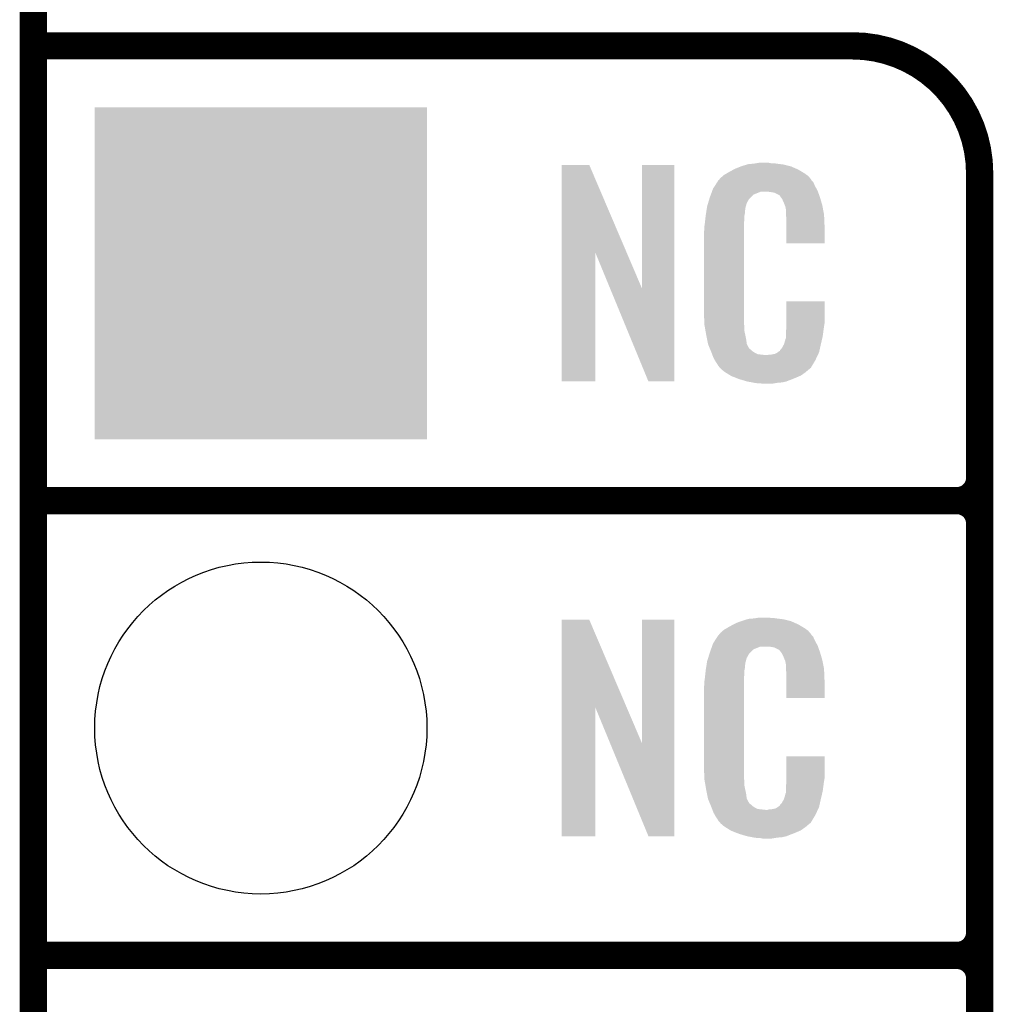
# Model space of a CAD drawing. Extents: x -1.3 to 24.2, y -3.9 to 39.2.
# Tile 8 of 30: x -1.3 to 4.1, y 13.7 to 19.2. Entities that reach past the tile are written whole.
import ezdxf

# ---------------------------------------------------------------- set-up
doc = ezdxf.new("R2010")
doc.units = 0
doc.layers.get('0').update_dxf_attribs({"linetype": 'CONTINUOUS'})
for name, color, linetype in [('HYDROGEN_2_CLICK_V100_GKO', 5, 'CONTINUOUS'), ('HYDROGEN_2_CLICK_V100_GTO', 14, 'CONTINUOUS'), ('HYDROGEN_2_CLICK_V100_GTS', 12, 'CONTINUOUS')]:
    doc.layers.add(name, color=color, linetype=linetype)

# ---------------------------------------------------------------- blocks, each defined once
blk = doc.blocks.new('ROUND_33')
blk.add_circle((0, 0), 0.9271)
blk = doc.blocks.new('SQUARE_34')
blk.add_solid([(0.9271, 0.9271), (0.9271, -0.9271), (-0.9271, 0.9271), (-0.9271, -0.9271)])

msp = doc.modelspace()

# ---------------------------------------------------------------- linework, layer by layer
at = {"layer": 'HYDROGEN_2_CLICK_V100_GKO', "const_width": 0.1524}
msp.add_lwpolyline([(-1.27, -3.81), (-1.27, 36.83)], dxfattribs=at)
at = {"layer": 'HYDROGEN_2_CLICK_V100_GTO', "const_width": 0.1524}
for points in [[(-1.27, 19.05), (3.302, 19.05)], [(4.0132, -0.5588), (4.0132, 18.3388)], [(-1.27, 16.51), (3.8862, 16.51)], [(-1.27, 16.51), (3.8862, 16.51)], [(4.0132, 14.097), (4.0132, 16.383)], [(-1.27, 13.97), (3.8862, 13.97)], [(-1.27, 13.97), (3.8862, 13.97)], [(4.0132, 11.557), (4.0132, 13.843)]]:
    msp.add_lwpolyline(points, dxfattribs=at)
for points in [[(4.0132, 18.3388, 0.4142136), (3.302, 19.05)], [(3.8862, 16.51, 0.4142136), (4.0132, 16.637)], [(4.0132, 16.383, 0.4142136), (3.8862, 16.51)], [(4.0132, 16.383, 0.4142136), (3.8862, 16.51)], [(3.8862, 13.97, 0.4142136), (4.0132, 14.097)], [(4.0132, 13.843, 0.4142136), (3.8862, 13.97)], [(4.0132, 13.843, 0.4142136), (3.8862, 13.97)]]:
    msp.add_lwpolyline(points, format="xyb", dxfattribs=at)
at = {"layer": 'HYDROGEN_2_CLICK_V100_GTO'}
for points in [[(1.678952, 17.896728), (1.67896, 18.384506), (2.041942, 17.896728), (1.833884, 18.384506)], [(1.67896, 18.384506), (1.678962, 18.38452), (1.833884, 18.384506), (1.678962, 18.38452)], [(2.12852, 17.693748), (2.12854, 18.384498), (2.308846, 17.693748), (2.30886, 18.384498)], [(2.12854, 18.384498), (2.128542, 18.38452), (2.30886, 18.384498), (2.128542, 18.38452)], [(2.64922, 18.3642), (2.674618, 18.37436), (2.98813, 18.3642), (2.964908, 18.37436)], [(2.674618, 18.37436), (2.682238, 18.3769), (2.964908, 18.37436), (2.959102, 18.3769)], [(2.682238, 18.3769), (2.69748, 18.38198), (2.959102, 18.3769), (2.938782, 18.38198)], [(2.69748, 18.38198), (2.714414, 18.38706), (2.938782, 18.38198), (2.91846, 18.38706)], [(2.714414, 18.38706), (2.722882, 18.3896), (2.91846, 18.38706), (2.89814, 18.3896)], [(2.722882, 18.3896), (2.75336, 18.39214), (2.89814, 18.3896), (2.87782, 18.39214)], [(2.75336, 18.39214), (2.7686, 18.39468), (2.87782, 18.39214), (2.862582, 18.39468)], [(2.7686, 18.39468), (2.783842, 18.39722), (2.847342, 18.39468), (2.834642, 18.39722)], [(2.5654, 18.310862), (2.579912, 18.32356), (3.066504, 18.310862), (3.055622, 18.32356)], [(2.579912, 18.32356), (2.585722, 18.328642), (3.055622, 18.32356), (3.048508, 18.328642)], [(2.585722, 18.328642), (2.598784, 18.336262), (3.048508, 18.328642), (3.03784, 18.336262)], [(2.598784, 18.336262), (2.6162, 18.34642), (3.03784, 18.336262), (3.02091, 18.34642)], [(2.6162, 18.34642), (2.639784, 18.35912), (3.02091, 18.34642), (2.99974, 18.35912)], [(2.639784, 18.35912), (2.64922, 18.3642), (2.99974, 18.35912), (2.98813, 18.3642)], [(2.524762, 18.252442), (2.53462, 18.26768), (3.102032, 18.252442), (3.09372, 18.26768)], [(2.53462, 18.26768), (2.549408, 18.290536), (3.09372, 18.26768), (3.083562, 18.290536)], [(2.549408, 18.290536), (2.5527, 18.295624), (3.083562, 18.290536), (3.078478, 18.295624)], [(2.5527, 18.295624), (2.552722, 18.29816), (3.078478, 18.295624), (3.075942, 18.29816)], [(2.552722, 18.29816), (2.555246, 18.298168), (3.075942, 18.29816), (3.075934, 18.298168)], [(2.555246, 18.298168), (2.55727, 18.3007), (3.075934, 18.298168), (3.073402, 18.3007)], [(2.55727, 18.3007), (2.56133, 18.305776), (3.073402, 18.3007), (3.070862, 18.305776)], [(2.56133, 18.305776), (2.5654, 18.310862), (3.070862, 18.305776), (3.066504, 18.310862)], [(2.503928, 18.194018), (2.506978, 18.20418), (2.725418, 18.194018), (2.73558, 18.20418)], [(2.506978, 18.20418), (2.512592, 18.219416), (2.73558, 18.20418), (2.75082, 18.219416)], [(2.512592, 18.219416), (2.518208, 18.234658), (2.75082, 18.219416), (2.788916, 18.234658)], [(2.518208, 18.23466), (2.52008, 18.239738), (3.110774, 18.23466), (3.10896, 18.239738)], [(2.518208, 18.234658), (2.518208, 18.23466), (2.788916, 18.234658), (2.837178, 18.23466)], [(2.52008, 18.239738), (2.524762, 18.252442), (3.10896, 18.239738), (3.102032, 18.252442)], [(2.85496, 18.23212), (2.837178, 18.23466), (3.111682, 18.23212), (3.110774, 18.23466)], [(2.867658, 18.22958), (2.85496, 18.23212), (3.112588, 18.22958), (3.111682, 18.23212)], [(2.893056, 18.216882), (2.867658, 18.22958), (3.117124, 18.216882), (3.112588, 18.22958)], [(2.898138, 18.211802), (2.893056, 18.216882), (3.118938, 18.211802), (3.117124, 18.216882)], [(2.903584, 18.20418), (2.898138, 18.211802), (3.121658, 18.20418), (3.118938, 18.211802)], [(2.910838, 18.194022), (2.903584, 18.20418), (3.124648, 18.194022), (3.121658, 18.20418)], [(2.490134, 18.143218), (2.49174, 18.153382), (2.7051, 18.143218), (2.70787, 18.153382)], [(2.49174, 18.153382), (2.497072, 18.171158), (2.70787, 18.153382), (2.712718, 18.171158)], [(2.497072, 18.171158), (2.503928, 18.194018), (2.712718, 18.171158), (2.725418, 18.194018)], [(2.921, 18.17116), (2.910838, 18.194022), (3.131372, 18.17116), (3.124648, 18.194022)], [(2.925064, 18.161002), (2.921, 18.17116), (3.13436, 18.161002), (3.131372, 18.17116)], [(2.92608, 18.15846), (2.925064, 18.161002), (3.134846, 18.15846), (3.13436, 18.161002)], [(2.928618, 18.153384), (2.92608, 18.15846), (3.135812, 18.153384), (3.134846, 18.15846)], [(2.92862, 18.150842), (2.928618, 18.153384), (3.136296, 18.150842), (3.135812, 18.153384)], [(2.93116, 18.138142), (2.92862, 18.150842), (3.138714, 18.138142), (3.136296, 18.150842)], [(2.48158, 18.08226), (2.483836, 18.102578), (2.70002, 18.08226), (2.70002, 18.102578)], [(2.483836, 18.102578), (2.48412, 18.10512), (2.70002, 18.102578), (2.700528, 18.10512)], [(2.48412, 18.10512), (2.485722, 18.115278), (2.700528, 18.10512), (2.70256, 18.115278)], [(2.485722, 18.115278), (2.487728, 18.127978), (2.70256, 18.115278), (2.70256, 18.127978)], [(2.487728, 18.127978), (2.489332, 18.138138), (2.70256, 18.127978), (2.7051, 18.138138)], [(2.489332, 18.138138), (2.490134, 18.143218), (2.7051, 18.138138), (2.7051, 18.143218)], [(2.93116, 18.120358), (2.93116, 18.138142), (3.142102, 18.120358), (3.138714, 18.138142)], [(2.932138, 18.107658), (2.93116, 18.120358), (3.14452, 18.107658), (3.142102, 18.120358)], [(2.9337, 18.08734), (2.932138, 18.107658), (3.145404, 18.08734), (3.14452, 18.107658)], [(2.4765, 18.04162), (2.47904, 18.0594), (2.69748, 18.04162), (2.69748, 18.0594)], [(2.4765, 18.023842), (2.4765, 18.04162), (2.69748, 18.023842), (2.69748, 18.04162)], [(2.47904, 18.0594), (2.479322, 18.061938), (2.69748, 18.0594), (2.69748, 18.061938)], [(2.479322, 18.061938), (2.48158, 18.08226), (2.69748, 18.061938), (2.70002, 18.08226)], [(2.9337, 18.04924), (2.9337, 18.08734), (3.14706, 18.04924), (3.145404, 18.08734)], [(2.9337, 17.947662), (2.9337, 18.04924), (3.147038, 17.947662), (3.14706, 18.04924)], [(2.47396, 18.011142), (2.4765, 18.023842), (2.69748, 18.011142), (2.69748, 18.023842)], [(2.47396, 17.56156), (2.47396, 18.011142), (2.69748, 17.56156), (2.69748, 18.011142)], [(3.147038, 17.94764), (2.9337, 17.947662), (3.147038, 17.94764), (3.147038, 17.947662)], [(1.67894, 17.175502), (1.678952, 17.896728), (1.866878, 17.175502), (1.8669, 17.896728)], [(1.950536, 17.693748), (1.8669, 17.896728), (2.12852, 17.693748), (2.041942, 17.896728)], [(2.164076, 17.175494), (1.950536, 17.693748), (2.308838, 17.175494), (2.308846, 17.693748)], [(2.933704, 17.498058), (2.93372, 17.622498), (3.14706, 17.498058), (3.14706, 17.622498)], [(2.93372, 17.622498), (2.933722, 17.62252), (3.14706, 17.622498), (2.933722, 17.62252)], [(2.476312, 17.49806), (2.47396, 17.56156), (2.69748, 17.49806), (2.69748, 17.56156)], [(2.4765, 17.492982), (2.476312, 17.49806), (2.698206, 17.492982), (2.69748, 17.49806)], [(2.47871, 17.480278), (2.4765, 17.492982), (2.70002, 17.480278), (2.698206, 17.492982)], [(2.9337, 17.48282), (2.933704, 17.498058), (3.14452, 17.48282), (3.14706, 17.498058)], [(2.482686, 17.457418), (2.47871, 17.480278), (2.70002, 17.457418), (2.70002, 17.480278)], [(2.48666, 17.43456), (2.482686, 17.457418), (2.704834, 17.43456), (2.70002, 17.457418)], [(2.491742, 17.40916), (2.48666, 17.43456), (2.71018, 17.40916), (2.704834, 17.43456)], [(2.93116, 17.4498), (2.933064, 17.46504), (3.139946, 17.4498), (3.14198, 17.46504)], [(2.93116, 17.426942), (2.93116, 17.4498), (3.1369, 17.426942), (3.139946, 17.4498)], [(2.933064, 17.46504), (2.9337, 17.470122), (3.14198, 17.46504), (3.142706, 17.470122)], [(2.9337, 17.470122), (2.9337, 17.48282), (3.142706, 17.470122), (3.14452, 17.48282)], [(2.496314, 17.386298), (2.491742, 17.40916), (2.712722, 17.386298), (2.71018, 17.40916)], [(2.49682, 17.383762), (2.496314, 17.386298), (2.713992, 17.383762), (2.712722, 17.386298)], [(2.504142, 17.36598), (2.49682, 17.383762), (2.722882, 17.36598), (2.713992, 17.383762)], [(2.908302, 17.360902), (2.921, 17.38376), (3.121658, 17.360902), (3.12674, 17.38376)], [(2.921, 17.38376), (2.921002, 17.383762), (3.12674, 17.38376), (3.12674, 17.383762)], [(2.921002, 17.383762), (2.92862, 17.409162), (3.12674, 17.383762), (3.132716, 17.409162)], [(2.92862, 17.409162), (2.928622, 17.411704), (3.132716, 17.409162), (3.133314, 17.411704)], [(2.928622, 17.411704), (2.93116, 17.416784), (3.133314, 17.411704), (3.134508, 17.416784)], [(2.93116, 17.416784), (2.93116, 17.426942), (3.134508, 17.416784), (3.1369, 17.426942)], [(2.50519, 17.363436), (2.504142, 17.36598), (2.725422, 17.363436), (2.722882, 17.36598)], [(2.50728, 17.35836), (2.50519, 17.363436), (2.727964, 17.35836), (2.725422, 17.363436)], [(2.509372, 17.353278), (2.50728, 17.35836), (2.735582, 17.353278), (2.727964, 17.35836)], [(2.51251, 17.34566), (2.509372, 17.353278), (2.7432, 17.34566), (2.735582, 17.353278)], [(2.5146, 17.34058), (2.51251, 17.34566), (2.750822, 17.34058), (2.7432, 17.34566)], [(2.516554, 17.3355), (2.5146, 17.34058), (2.758442, 17.3355), (2.750822, 17.34058)], [(2.519486, 17.32788), (2.516554, 17.3355), (2.773684, 17.32788), (2.758442, 17.3355)], [(2.52144, 17.3228), (2.519486, 17.32788), (2.819402, 17.3228), (2.773684, 17.32788)], [(2.5273, 17.30756), (2.52144, 17.3228), (3.102236, 17.30756), (3.109406, 17.3228)], [(2.819402, 17.3228), (2.829562, 17.322802), (3.109406, 17.3228), (3.109408, 17.322802)], [(2.829562, 17.322802), (2.837184, 17.32534), (3.109408, 17.322802), (3.110602, 17.32534)], [(2.847342, 17.32534), (2.872742, 17.33042), (3.110602, 17.32534), (3.112992, 17.33042)], [(2.872742, 17.33042), (2.885436, 17.338038), (3.112992, 17.33042), (3.116578, 17.338038)], [(2.885436, 17.338038), (2.88544, 17.33804), (3.116578, 17.338038), (3.116578, 17.33804)], [(2.88544, 17.33804), (2.895604, 17.34566), (3.116578, 17.33804), (3.118272, 17.34566)], [(2.895604, 17.34566), (2.89814, 17.345682), (3.118272, 17.34566), (3.118276, 17.345682)], [(2.89814, 17.345682), (2.898146, 17.350746), (3.118276, 17.345682), (3.119402, 17.350746)], [(2.898146, 17.350746), (2.908302, 17.360902), (3.119402, 17.350746), (3.121658, 17.360902)], [(2.534358, 17.29486), (2.5273, 17.30756), (3.09626, 17.29486), (3.102236, 17.30756)], [(2.540002, 17.284698), (2.534358, 17.29486), (3.090162, 17.284698), (3.09626, 17.29486)], [(2.55016, 17.26946), (2.540002, 17.284698), (3.08102, 17.26946), (3.090162, 17.284698)], [(2.552694, 17.266926), (2.55016, 17.26946), (3.079498, 17.266926), (3.08102, 17.26946)], [(2.5527, 17.264386), (2.552694, 17.266926), (3.077974, 17.264386), (3.079498, 17.266926)], [(2.559234, 17.25676), (2.5527, 17.264386), (3.0734, 17.25676), (3.077974, 17.264386)], [(2.563588, 17.251678), (2.559234, 17.25676), (3.070856, 17.251678), (3.0734, 17.25676)], [(2.567938, 17.2466), (2.563588, 17.251678), (3.064508, 17.2466), (3.070856, 17.251678)], [(2.573866, 17.24152), (2.567938, 17.2466), (3.05816, 17.24152), (3.064508, 17.2466)], [(2.585718, 17.23136), (2.573866, 17.24152), (3.046308, 17.23136), (3.05816, 17.24152)], [(2.593848, 17.22628), (2.585718, 17.23136), (3.040382, 17.22628), (3.046308, 17.23136)], [(2.6223, 17.2085), (2.593848, 17.22628), (3.01498, 17.2085), (3.040382, 17.22628)], [(1.866878, 17.17548), (1.67894, 17.175502), (1.866878, 17.17548), (1.866878, 17.175502)], [(2.308838, 17.17548), (2.164076, 17.175494), (2.308838, 17.17548), (2.308838, 17.175494)], [(2.62636, 17.205962), (2.6223, 17.2085), (3.009058, 17.205962), (3.01498, 17.2085)], [(2.659016, 17.19326), (2.62636, 17.205962), (2.97942, 17.19326), (3.009058, 17.205962)], [(2.67208, 17.188178), (2.659016, 17.19326), (2.96635, 17.188178), (2.97942, 17.19326)], [(2.715258, 17.17548), (2.67208, 17.188178), (2.933698, 17.17548), (2.96635, 17.188178)], [(2.742354, 17.1704), (2.715258, 17.17548), (2.910838, 17.1704), (2.933698, 17.17548)], [(2.7559, 17.16786), (2.742354, 17.1704), (2.8829, 17.16786), (2.910838, 17.1704)], [(2.77368, 17.16532), (2.7559, 17.16786), (2.867658, 17.16532), (2.8829, 17.16786)], [(2.801618, 17.16278), (2.788918, 17.16532), (2.852418, 17.16278), (2.867658, 17.16532)], [(1.678952, 15.356728), (1.67896, 15.844506), (2.041942, 15.356728), (1.833884, 15.844506)], [(1.67896, 15.844506), (1.678962, 15.84452), (1.833884, 15.844506), (1.678962, 15.84452)], [(2.12852, 15.153748), (2.12854, 15.844498), (2.308846, 15.153748), (2.30886, 15.844498)], [(2.12854, 15.844498), (2.128542, 15.84452), (2.30886, 15.844498), (2.128542, 15.84452)], [(2.682238, 15.8369), (2.69748, 15.84198), (2.959102, 15.8369), (2.938782, 15.84198)], [(2.69748, 15.84198), (2.714414, 15.84706), (2.938782, 15.84198), (2.91846, 15.84706)], [(2.714414, 15.84706), (2.722882, 15.8496), (2.91846, 15.84706), (2.89814, 15.8496)], [(2.722882, 15.8496), (2.75336, 15.85214), (2.89814, 15.8496), (2.87782, 15.85214)], [(2.75336, 15.85214), (2.7686, 15.85468), (2.87782, 15.85214), (2.862582, 15.85468)], [(2.7686, 15.85468), (2.783842, 15.85722), (2.847342, 15.85468), (2.834642, 15.85722)], [(2.5654, 15.770862), (2.579912, 15.78356), (3.066504, 15.770862), (3.055622, 15.78356)], [(2.579912, 15.78356), (2.585722, 15.788642), (3.055622, 15.78356), (3.048508, 15.788642)], [(2.585722, 15.788642), (2.598784, 15.796262), (3.048508, 15.788642), (3.03784, 15.796262)], [(2.598784, 15.796262), (2.6162, 15.80642), (3.03784, 15.796262), (3.02091, 15.80642)], [(2.6162, 15.80642), (2.639784, 15.81912), (3.02091, 15.80642), (2.99974, 15.81912)], [(2.639784, 15.81912), (2.64922, 15.8242), (2.99974, 15.81912), (2.98813, 15.8242)], [(2.64922, 15.8242), (2.674618, 15.83436), (2.98813, 15.8242), (2.964908, 15.83436)], [(2.674618, 15.83436), (2.682238, 15.8369), (2.964908, 15.83436), (2.959102, 15.8369)], [(2.524762, 15.712442), (2.53462, 15.72768), (3.102032, 15.712442), (3.09372, 15.72768)], [(2.53462, 15.72768), (2.549408, 15.750536), (3.09372, 15.72768), (3.083562, 15.750536)], [(2.549408, 15.750536), (2.5527, 15.755624), (3.083562, 15.750536), (3.078478, 15.755624)], [(2.5527, 15.755624), (2.552722, 15.75816), (3.078478, 15.755624), (3.075942, 15.75816)], [(2.552722, 15.75816), (2.555246, 15.758168), (3.075942, 15.75816), (3.075934, 15.758168)], [(2.555246, 15.758168), (2.55727, 15.7607), (3.075934, 15.758168), (3.073402, 15.7607)], [(2.55727, 15.7607), (2.56133, 15.765776), (3.073402, 15.7607), (3.070862, 15.765776)], [(2.56133, 15.765776), (2.5654, 15.770862), (3.070862, 15.765776), (3.066504, 15.770862)], [(2.50698, 15.66164), (2.513202, 15.679416), (2.73304, 15.66164), (2.75082, 15.679416)], [(2.513202, 15.679416), (2.518536, 15.694658), (2.75082, 15.679416), (2.788916, 15.694658)], [(2.518536, 15.69466), (2.520314, 15.699738), (3.110774, 15.69466), (3.10896, 15.699738)], [(2.518536, 15.694658), (2.518536, 15.69466), (2.788916, 15.694658), (2.837178, 15.69466)], [(2.520314, 15.699738), (2.524762, 15.712442), (3.10896, 15.699738), (3.102032, 15.712442)], [(2.85496, 15.69212), (2.837178, 15.69466), (3.111682, 15.69212), (3.110774, 15.69466)], [(2.867658, 15.68958), (2.85496, 15.69212), (3.112588, 15.68958), (3.111682, 15.69212)], [(2.893056, 15.676882), (2.867658, 15.68958), (3.117124, 15.676882), (3.112588, 15.68958)], [(2.898138, 15.671802), (2.893056, 15.676882), (3.118938, 15.671802), (3.117124, 15.676882)], [(2.49174, 15.613382), (2.497352, 15.631158), (2.70787, 15.613382), (2.712718, 15.631158)], [(2.497352, 15.631158), (2.504572, 15.654018), (2.712718, 15.631158), (2.725418, 15.654018)], [(2.504572, 15.654018), (2.50698, 15.66164), (2.725418, 15.654018), (2.73304, 15.66164)], [(2.903584, 15.66418), (2.898138, 15.671802), (3.121658, 15.66418), (3.118938, 15.671802)], [(2.910838, 15.654022), (2.903584, 15.66418), (3.124648, 15.654022), (3.121658, 15.66418)], [(2.921, 15.63116), (2.910838, 15.654022), (3.131372, 15.63116), (3.124648, 15.654022)], [(2.925064, 15.621002), (2.921, 15.63116), (3.13436, 15.621002), (3.131372, 15.63116)], [(2.92608, 15.61846), (2.925064, 15.621002), (3.13487, 15.61846), (3.13436, 15.621002)], [(2.928618, 15.613384), (2.92608, 15.61846), (3.135884, 15.613384), (3.13487, 15.61846)], [(2.48158, 15.54226), (2.483836, 15.562578), (2.70002, 15.54226), (2.70002, 15.562578)], [(2.483836, 15.562578), (2.48412, 15.56512), (2.70002, 15.562578), (2.700528, 15.56512)], [(2.48412, 15.56512), (2.485722, 15.575278), (2.700528, 15.56512), (2.70256, 15.575278)], [(2.485722, 15.575278), (2.487728, 15.587978), (2.70256, 15.575278), (2.70256, 15.587978)], [(2.487728, 15.587978), (2.489332, 15.598138), (2.70256, 15.587978), (2.7051, 15.598138)], [(2.489332, 15.598138), (2.490134, 15.603218), (2.7051, 15.598138), (2.7051, 15.603218)], [(2.490134, 15.603218), (2.49174, 15.613382), (2.7051, 15.603218), (2.70787, 15.613382)], [(2.92862, 15.610842), (2.928618, 15.613384), (3.136392, 15.610842), (3.135884, 15.613384)], [(2.93116, 15.598142), (2.92862, 15.610842), (3.138932, 15.598142), (3.136392, 15.610842)], [(2.93116, 15.580358), (2.93116, 15.598142), (3.14249, 15.580358), (3.138932, 15.598142)], [(2.931942, 15.570198), (2.93116, 15.580358), (3.14452, 15.570198), (3.14249, 15.580358)], [(2.9337, 15.54734), (2.931942, 15.570198), (3.145474, 15.54734), (3.14452, 15.570198)], [(2.4765, 15.50162), (2.47904, 15.5194), (2.69748, 15.50162), (2.69748, 15.5194)], [(2.47904, 15.5194), (2.479322, 15.521938), (2.69748, 15.5194), (2.69748, 15.521938)], [(2.479322, 15.521938), (2.48158, 15.54226), (2.69748, 15.521938), (2.70002, 15.54226)], [(2.9337, 15.50924), (2.9337, 15.54734), (3.14706, 15.50924), (3.145474, 15.54734)], [(2.9337, 15.407662), (2.9337, 15.50924), (3.147038, 15.407662), (3.14706, 15.50924)], [(2.47396, 15.471142), (2.4765, 15.483842), (2.69748, 15.471142), (2.69748, 15.483842)], [(2.47396, 15.02156), (2.47396, 15.471142), (2.69748, 15.02156), (2.69748, 15.471142)], [(2.4765, 15.483842), (2.4765, 15.50162), (2.69748, 15.483842), (2.69748, 15.50162)], [(3.147038, 15.40764), (2.9337, 15.407662), (3.147038, 15.40764), (3.147038, 15.407662)], [(1.67894, 14.635502), (1.678952, 15.356728), (1.866878, 14.635502), (1.8669, 15.356728)], [(1.950536, 15.153748), (1.8669, 15.356728), (2.12852, 15.153748), (2.041942, 15.356728)], [(2.164076, 14.635494), (1.950536, 15.153748), (2.308838, 14.635494), (2.308846, 15.153748)], [(2.933704, 14.958058), (2.93372, 15.082498), (3.14706, 14.958058), (3.14706, 15.082498)], [(2.93372, 15.082498), (2.933722, 15.08252), (3.14706, 15.082498), (2.933722, 15.08252)], [(2.476312, 14.95806), (2.47396, 15.02156), (2.69748, 14.95806), (2.69748, 15.02156)], [(2.4765, 14.952982), (2.476312, 14.95806), (2.698206, 14.952982), (2.69748, 14.95806)], [(2.9337, 14.94282), (2.933704, 14.958058), (3.14452, 14.94282), (3.14706, 14.958058)], [(2.47871, 14.940278), (2.4765, 14.952982), (2.70002, 14.940278), (2.698206, 14.952982)], [(2.482686, 14.917418), (2.47871, 14.940278), (2.70002, 14.917418), (2.70002, 14.940278)], [(2.48666, 14.89456), (2.482686, 14.917418), (2.704834, 14.89456), (2.70002, 14.917418)], [(2.93116, 14.91234), (2.932974, 14.92504), (3.140286, 14.91234), (3.14198, 14.92504)], [(2.93116, 14.886942), (2.93116, 14.91234), (3.1369, 14.886942), (3.140286, 14.91234)], [(2.932974, 14.92504), (2.9337, 14.930122), (3.14198, 14.92504), (3.142706, 14.930122)], [(2.9337, 14.930122), (2.9337, 14.94282), (3.142706, 14.930122), (3.14452, 14.94282)], [(2.491742, 14.86916), (2.48666, 14.89456), (2.71018, 14.86916), (2.704834, 14.89456)], [(2.496314, 14.846298), (2.491742, 14.86916), (2.712722, 14.846298), (2.71018, 14.86916)], [(2.921002, 14.843762), (2.92862, 14.869162), (3.12674, 14.843762), (3.132716, 14.869162)], [(2.92862, 14.869162), (2.928622, 14.871704), (3.132716, 14.869162), (3.133314, 14.871704)], [(2.928622, 14.871704), (2.93116, 14.876784), (3.133314, 14.871704), (3.134508, 14.876784)], [(2.93116, 14.876784), (2.93116, 14.886942), (3.134508, 14.876784), (3.1369, 14.886942)], [(2.49682, 14.843762), (2.496314, 14.846298), (2.713992, 14.843762), (2.712722, 14.846298)], [(2.504142, 14.82598), (2.49682, 14.843762), (2.722882, 14.82598), (2.713992, 14.843762)], [(2.50519, 14.823436), (2.504142, 14.82598), (2.725422, 14.823436), (2.722882, 14.82598)], [(2.50728, 14.81836), (2.50519, 14.823436), (2.727964, 14.81836), (2.725422, 14.823436)], [(2.509372, 14.813278), (2.50728, 14.81836), (2.735582, 14.813278), (2.727964, 14.81836)], [(2.51251, 14.80566), (2.509372, 14.813278), (2.7432, 14.80566), (2.735582, 14.813278)], [(2.5146, 14.80058), (2.51251, 14.80566), (2.750822, 14.80058), (2.7432, 14.80566)], [(2.516554, 14.7955), (2.5146, 14.80058), (2.758442, 14.7955), (2.750822, 14.80058)], [(2.519486, 14.78788), (2.516554, 14.7955), (2.773684, 14.78788), (2.758442, 14.7955)], [(2.872742, 14.79042), (2.885436, 14.798038), (3.112992, 14.79042), (3.116578, 14.798038)], [(2.885436, 14.798038), (2.88544, 14.79804), (3.116578, 14.798038), (3.116578, 14.79804)], [(2.88544, 14.79804), (2.895604, 14.80566), (3.116578, 14.79804), (3.118272, 14.80566)], [(2.895604, 14.80566), (2.89814, 14.805682), (3.118272, 14.80566), (3.118276, 14.805682)], [(2.89814, 14.805682), (2.898146, 14.810746), (3.118276, 14.805682), (3.119402, 14.810746)], [(2.898146, 14.810746), (2.908302, 14.820902), (3.119402, 14.810746), (3.121658, 14.820902)], [(2.908302, 14.820902), (2.921, 14.84376), (3.121658, 14.820902), (3.12674, 14.84376)], [(2.921, 14.84376), (2.921002, 14.843762), (3.12674, 14.84376), (3.12674, 14.843762)], [(2.52144, 14.7828), (2.519486, 14.78788), (2.819402, 14.7828), (2.773684, 14.78788)], [(2.5273, 14.76756), (2.52144, 14.7828), (3.102236, 14.76756), (3.109406, 14.7828)], [(2.534358, 14.75486), (2.5273, 14.76756), (3.09626, 14.75486), (3.102236, 14.76756)], [(2.540002, 14.744698), (2.534358, 14.75486), (3.090162, 14.744698), (3.09626, 14.75486)], [(2.55016, 14.72946), (2.540002, 14.744698), (3.08102, 14.72946), (3.090162, 14.744698)], [(2.819402, 14.7828), (2.829562, 14.782802), (3.109406, 14.7828), (3.109408, 14.782802)], [(2.829562, 14.782802), (2.837184, 14.78534), (3.109408, 14.782802), (3.110602, 14.78534)], [(2.847342, 14.78534), (2.872742, 14.79042), (3.110602, 14.78534), (3.112992, 14.79042)], [(2.552694, 14.726926), (2.55016, 14.72946), (3.079498, 14.726926), (3.08102, 14.72946)], [(2.5527, 14.724386), (2.552694, 14.726926), (3.077974, 14.724386), (3.079498, 14.726926)], [(2.559234, 14.71676), (2.5527, 14.724386), (3.0734, 14.71676), (3.077974, 14.724386)], [(2.563588, 14.711678), (2.559234, 14.71676), (3.070856, 14.711678), (3.0734, 14.71676)], [(2.567938, 14.7066), (2.563588, 14.711678), (3.064508, 14.7066), (3.070856, 14.711678)], [(2.573866, 14.70152), (2.567938, 14.7066), (3.05816, 14.70152), (3.064508, 14.7066)], [(2.585718, 14.69136), (2.573866, 14.70152), (3.046308, 14.69136), (3.05816, 14.70152)], [(2.593848, 14.68628), (2.585718, 14.69136), (3.040382, 14.68628), (3.046308, 14.69136)], [(2.6223, 14.6685), (2.593848, 14.68628), (3.01498, 14.6685), (3.040382, 14.68628)], [(1.866878, 14.63548), (1.67894, 14.635502), (1.866878, 14.63548), (1.866878, 14.635502)], [(2.308838, 14.63548), (2.164076, 14.635494), (2.308838, 14.63548), (2.308838, 14.635494)], [(2.62636, 14.665962), (2.6223, 14.6685), (3.009058, 14.665962), (3.01498, 14.6685)], [(2.659016, 14.65326), (2.62636, 14.665962), (2.97942, 14.65326), (3.009058, 14.665962)], [(2.67208, 14.648178), (2.659016, 14.65326), (2.96635, 14.648178), (2.97942, 14.65326)], [(2.715258, 14.63548), (2.67208, 14.648178), (2.933698, 14.63548), (2.96635, 14.648178)], [(2.742354, 14.6304), (2.715258, 14.63548), (2.910838, 14.6304), (2.933698, 14.63548)], [(2.7559, 14.62786), (2.742354, 14.6304), (2.8829, 14.62786), (2.910838, 14.6304)], [(2.77368, 14.62532), (2.7559, 14.62786), (2.867658, 14.62532), (2.8829, 14.62786)], [(2.801618, 14.62278), (2.788918, 14.62532), (2.852418, 14.62278), (2.867658, 14.62532)]]:
    msp.add_solid(points, dxfattribs=at)

# ---------------------------------------------------------------- block references
at = {"layer": 'HYDROGEN_2_CLICK_V100_GTS'}
for name, p in [('SQUARE_34', (0, 17.78)), ('ROUND_33', (0, 15.24))]:
    msp.add_blockref(name, p, dxfattribs=at)

doc.saveas('drawing.dxf')
